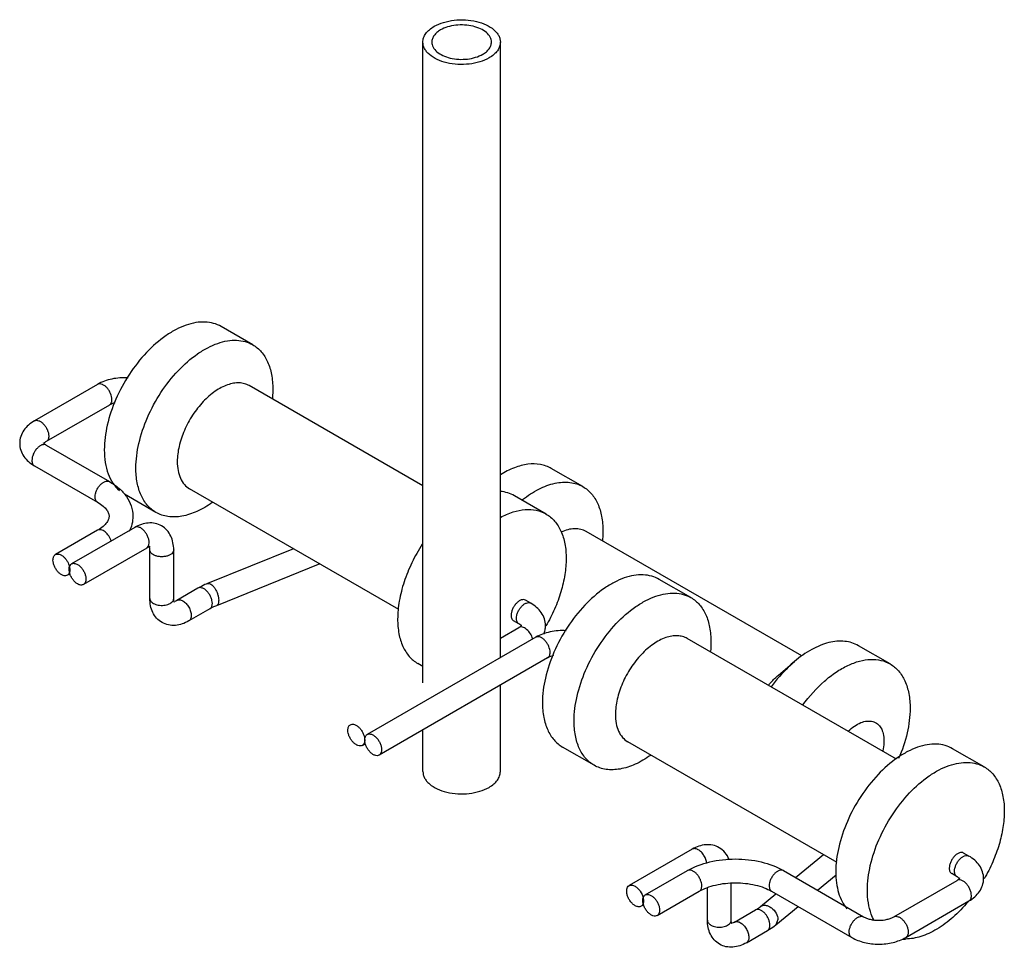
# Model space of a CAD drawing. Header units: millimetres. Extents: x 141 to 298, y 47 to 566.
# Tile 7 of 18: x 250 to 283, y 445 to 476. Entities that reach past the tile are written whole.
import ezdxf

# ---------------------------------------------------------------- set-up
doc = ezdxf.new("R2010")
doc.units = ezdxf.units.MM
doc.header["$LTSCALE"] = 39.86275
doc.layers.get('0').update_dxf_attribs({"linetype": 'CONTINUOUS'})

msp = doc.modelspace()

# ---------------------------------------------------------------- linework, layer by layer
at = {"color": 7}
for p, q in [((263.165, 453.758), (263.165, 475.276)), ((265.765, 454.606), (265.765, 475.276)), ((257.454, 465.113), (256.393, 465.726)), ((252.244, 463.783), (250.123, 462.558)), ((263.165, 460.373), (257.333, 463.74)), ((252.644, 463.09), (250.523, 461.865)), ((250.523, 461.742), (252.644, 460.517)), ((250.123, 461.049), (252.244, 459.824)), ((268.536, 460.348), (267.475, 460.96)), ((254.204, 459.484), (253.143, 460.096)), ((262.362, 456.218), (255.333, 460.276)), ((267.301, 459.428), (266.24, 460.041)), ((252.244, 458.884), (250.83, 458.068)), ((253.493, 458.98), (251.371, 457.755)), ((275.883, 454.663), (268.647, 458.841)), ((253.893, 458.287), (251.771, 457.062)), ((254, 456.592), (254, 458.225)), ((254.8, 456.592), (254.8, 458.225)), ((258.822, 458.261), (255.931, 457.092)), ((259.701, 457.754), (256.231, 456.351)), ((251.319, 457.426), (251.23, 457.375)), ((272.162, 456.622), (271.101, 457.234)), ((255.614, 456.938), (254.907, 456.53)), ((266.786, 456.435), (266.609, 456.537)), ((256.014, 456.246), (255.307, 455.837)), ((266.386, 455.742), (266.209, 455.844)), ((265.765, 455.259), (266.386, 455.618)), ((266.952, 455.292), (261.295, 452.026)), ((279.06, 451.196), (272.041, 455.248)), ((278.846, 454.396), (277.786, 455.008)), ((267.352, 454.599), (261.695, 451.333)), ((275.103, 454.022), (275.637, 454.475)), ((263.165, 454.311), (262.99, 454.411)), ((265.765, 450.781), (265.765, 453.682)), ((263.165, 450.781), (263.165, 452.181)), ((261.129, 451.659), (261.234, 451.72)), ((268.912, 450.993), (267.851, 451.605)), ((277.07, 447.726), (270.041, 451.784)), ((282.009, 450.937), (280.948, 451.549)), ((272.209, 448.174), (270.087, 446.949)), ((275.676, 447.22), (276.612, 447.991)), ((281.494, 447.943), (281.317, 448.045)), ((270.629, 446.637), (272.043, 447.453)), ((275.271, 447.453), (277.958, 445.902)), ((276.416, 446.792), (277.042, 447.308)), ((281.094, 447.25), (280.917, 447.352)), ((272.716, 445.786), (272.716, 446.871)), ((273.516, 445.786), (273.516, 447.041)), ((278.973, 445.902), (281.094, 447.127)), ((271.029, 445.944), (272.443, 446.76)), ((274.5, 446.249), (275.017, 446.676)), ((274.871, 446.76), (277.559, 445.209)), ((270.577, 446.308), (270.487, 446.257)), ((275.009, 445.632), (275.757, 446.249)), ((279.373, 445.209), (281.494, 446.434)), ((273.623, 445.725), (274.33, 446.133)), ((275.082, 445.808), (275.009, 445.632)), ((274.023, 445.032), (274.73, 445.44))]:
    msp.add_line(p, q, dxfattribs=at)
for centre, radius, start, end in [((252.311, 463.667), 0.134, 112.5729, 120.0152), ((267.019, 455.176), 0.134, 112.5729, 120.0152), ((277.5, 449.729), 5.174, 320.0136, 320.4688), ((279.356, 446.548), 1.393, 266.9326, 270.474)]:
    msp.add_arc(centre, radius, start, end, dxfattribs=at)
for points, knots in [([(263.546, 475.807), (263.642, 475.862), (263.86, 475.952), (264.215, 476.023), (264.59, 476.034), (264.956, 475.982), (265.281, 475.874), (265.508, 475.736), (265.641, 475.602), (265.711, 475.498), (265.755, 475.389), (265.765, 475.313), (265.765, 475.276)], [0, 0, 0, 0, 0.12869, 0.270275, 0.417429, 0.561776, 0.695448, 0.812715, 0.864678, 0.912512, 0.957142, 1, 1, 1, 1]), ([(263.165, 475.276), (263.165, 475.326), (263.183, 475.429), (263.261, 475.573), (263.385, 475.703), (263.489, 475.774), (263.546, 475.807)], [0, 0, 0, 0, 0.217773, 0.450931, 0.710228, 1, 1, 1, 1]), ([(263.758, 475.684), (263.714, 475.659), (263.634, 475.604), (263.539, 475.504), (263.479, 475.394), (263.465, 475.314), (263.465, 475.276)], [0, 0, 0, 0, 0.289747, 0.54908, 0.782222, 1, 1, 1, 1]), ([(265.465, 475.276), (265.465, 475.304), (265.457, 475.363), (265.411, 475.479), (265.294, 475.614), (265.093, 475.735), (264.842, 475.819), (264.561, 475.859), (264.273, 475.851), (263.999, 475.796), (263.832, 475.727), (263.758, 475.684)], [0, 0, 0, 0, 0.042876, 0.087524, 0.186929, 0.30424, 0.437967, 0.582374, 0.729599, 0.87125, 1, 1, 1, 1]), ([(265.384, 474.745), (265.288, 474.69), (265.07, 474.6), (264.715, 474.529), (264.339, 474.518), (263.974, 474.57), (263.648, 474.679), (263.422, 474.816), (263.289, 474.95), (263.218, 475.054), (263.175, 475.163), (263.165, 475.239), (263.165, 475.276)], [0, 0, 0, 0, 0.12869, 0.270275, 0.417429, 0.561776, 0.695448, 0.812715, 0.864678, 0.912512, 0.957142, 1, 1, 1, 1]), ([(263.465, 475.276), (263.465, 475.248), (263.472, 475.189), (263.519, 475.073), (263.636, 474.938), (263.837, 474.817), (264.087, 474.733), (264.368, 474.693), (264.657, 474.701), (264.93, 474.756), (265.098, 474.825), (265.172, 474.868)], [0, 0, 0, 0, 0.042876, 0.087524, 0.186929, 0.30424, 0.437967, 0.582374, 0.729599, 0.87125, 1, 1, 1, 1]), ([(265.172, 474.868), (265.216, 474.893), (265.295, 474.948), (265.391, 475.048), (265.451, 475.159), (265.465, 475.238), (265.465, 475.276)], [0, 0, 0, 0, 0.289747, 0.54908, 0.782222, 1, 1, 1, 1]), ([(265.765, 475.276), (265.765, 475.227), (265.747, 475.123), (265.668, 474.98), (265.545, 474.85), (265.441, 474.778), (265.384, 474.745)], [0, 0, 0, 0, 0.217773, 0.450931, 0.710228, 1, 1, 1, 1]), ([(256.393, 465.726), (256.313, 465.772), (256.137, 465.845), (255.845, 465.888), (255.532, 465.865), (255.204, 465.778), (254.869, 465.629), (254.405, 465.346), (253.853, 464.857), (253.285, 464.13), (252.838, 463.304), (252.548, 462.446), (252.47, 461.862), (252.47, 461.584)], [0, 0, 0, 0, 0.042849, 0.087466, 0.135287, 0.187238, 0.243731, 0.304737, 0.438372, 0.582681, 0.729797, 0.871351, 1, 1, 1, 1]), ([(253.531, 460.972), (253.531, 461.25), (253.609, 461.834), (253.899, 462.691), (254.346, 463.518), (254.913, 464.244), (255.466, 464.733), (255.929, 465.017), (256.265, 465.166), (256.593, 465.253), (256.906, 465.276), (257.197, 465.233), (257.374, 465.159), (257.454, 465.113)], [0, 0, 0, 0, 0.128649, 0.270203, 0.417319, 0.561628, 0.695263, 0.756269, 0.812762, 0.864713, 0.912534, 0.957151, 1, 1, 1, 1]), ([(257.454, 465.113), (257.507, 465.082), (257.61, 465.011), (257.794, 464.83), (257.976, 464.533), (258.102, 464.103), (258.127, 463.79), (258.127, 463.625)], [0, 0, 0, 0, 0.108162, 0.218364, 0.45137, 0.710411, 1, 1, 1, 1]), ([(253.267, 464.002), (253.086, 464.012), (252.731, 463.988), (252.392, 463.868), (252.244, 463.783)], [0, 0, 0, 0, 0.514974, 1, 1, 1, 1]), ([(252.727, 463.273), (252.727, 463.342), (252.699, 463.449), (252.632, 463.577), (252.566, 463.666), (252.49, 463.736), (252.41, 463.785), (252.332, 463.806), (252.281, 463.799), (252.26, 463.791)], [0, 0, 0, 0, 0.266091, 0.411912, 0.555806, 0.690328, 0.809753, 0.911815, 1, 1, 1, 1]), ([(257.333, 463.74), (257.284, 463.768), (257.175, 463.813), (256.996, 463.84), (256.803, 463.825), (256.523, 463.751), (256.165, 463.555), (255.77, 463.205), (255.42, 462.758), (255.145, 462.249), (254.967, 461.722), (254.919, 461.362), (254.919, 461.191)], [0, 0, 0, 0, 0.04286, 0.08749, 0.135323, 0.187288, 0.304553, 0.438223, 0.58257, 0.729726, 0.871313, 1, 1, 1, 1]), ([(258.127, 463.625), (258.127, 463.6), (258.126, 463.499), (258.12, 463.397), (258.113, 463.321)], [0, 0, 0, 0, 0.244892, 1, 1, 1, 1]), ([(252.644, 463.09), (252.657, 463.098), (252.682, 463.118), (252.708, 463.161), (252.724, 463.214), (252.727, 463.253), (252.727, 463.273)], [0, 0, 0, 0, 0.217774, 0.450902, 0.710365, 1, 1, 1, 1]), ([(252.836, 463.166), (252.818, 463.161), (252.751, 463.142), (252.687, 463.115), (252.644, 463.09)], [0, 0, 0, 0, 0.280145, 1, 1, 1, 1]), ([(250.123, 462.558), (250.053, 462.518), (249.921, 462.425), (249.761, 462.248), (249.655, 462.037), (249.63, 461.881), (249.63, 461.804)], [0, 0, 0, 0, 0.257518, 0.507209, 0.75378, 1, 1, 1, 1]), ([(250.123, 462.558), (250.143, 462.57), (250.193, 462.583), (250.274, 462.566), (250.356, 462.521), (250.435, 462.451), (250.505, 462.362), (250.56, 462.26), (250.596, 462.155), (250.605, 462.083), (250.605, 462.048)], [0, 0, 0, 0, 0.086935, 0.186407, 0.303799, 0.437615, 0.582117, 0.729434, 0.871177, 1, 1, 1, 1]), ([(249.63, 461.804), (249.63, 461.726), (249.655, 461.57), (249.761, 461.359), (249.921, 461.182), (250.053, 461.089), (250.123, 461.049)], [0, 0, 0, 0, 0.246213, 0.49279, 0.742489, 1, 1, 1, 1]), ([(250.523, 461.742), (250.503, 461.753), (250.452, 461.766), (250.372, 461.75), (250.289, 461.705), (250.21, 461.635), (250.14, 461.545), (250.085, 461.444), (250.049, 461.338), (250.04, 461.266), (250.04, 461.232)], [0, 0, 0, 0, 0.086935, 0.186406, 0.303798, 0.437614, 0.582116, 0.729434, 0.871176, 1, 1, 1, 1]), ([(250.429, 461.813), (250.428, 461.816), (250.428, 461.818), (250.426, 461.823), (250.428, 461.82), (250.43, 461.818), (250.433, 461.813), (250.436, 461.809), (250.438, 461.807)], [0, 0, 0, 0, 0.257899, 0.329628, 0.385071, 0.510199, 0.71296, 1, 1, 1, 1]), ([(250.523, 461.865), (250.504, 461.855), (250.474, 461.835), (250.447, 461.811), (250.438, 461.8)], [0, 0, 0, 0, 0.607093, 1, 1, 1, 1]), ([(250.438, 461.807), (250.447, 461.797), (250.474, 461.772), (250.504, 461.753), (250.523, 461.742)], [0, 0, 0, 0, 0.391815, 1, 1, 1, 1]), ([(250.605, 462.048), (250.605, 462.028), (250.602, 461.99), (250.587, 461.937), (250.561, 461.894), (250.536, 461.873), (250.523, 461.865)], [0, 0, 0, 0, 0.289635, 0.549098, 0.782226, 1, 1, 1, 1]), ([(252.47, 461.584), (252.47, 461.441), (252.489, 461.168), (252.584, 460.787), (252.742, 460.463), (252.892, 460.288), (252.975, 460.216)], [0, 0, 0, 0, 0.285543, 0.545203, 0.781303, 1, 1, 1, 1]), ([(250.04, 461.232), (250.04, 461.212), (250.043, 461.173), (250.058, 461.12), (250.085, 461.077), (250.109, 461.057), (250.123, 461.049)], [0, 0, 0, 0, 0.289636, 0.549099, 0.782227, 1, 1, 1, 1]), ([(254.919, 461.191), (254.919, 461.09), (254.934, 460.897), (255.012, 460.632), (255.144, 460.417), (255.267, 460.314), (255.333, 460.276)], [0, 0, 0, 0, 0.2898, 0.549049, 0.782228, 1, 1, 1, 1]), ([(267.475, 460.96), (267.363, 461.025), (267.103, 461.117), (266.67, 461.118), (266.211, 460.994), (265.914, 460.84), (265.765, 460.748)], [0, 0, 0, 0, 0.21572, 0.448056, 0.708109, 1, 1, 1, 1]), ([(254.204, 459.484), (254.151, 459.515), (254.048, 459.586), (253.865, 459.767), (253.683, 460.064), (253.556, 460.494), (253.531, 460.807), (253.531, 460.972)], [0, 0, 0, 0, 0.108162, 0.218364, 0.45137, 0.710411, 1, 1, 1, 1]), ([(252.161, 460.007), (252.161, 460.041), (252.171, 460.113), (252.206, 460.219), (252.261, 460.321), (252.331, 460.41), (252.41, 460.48), (252.493, 460.525), (252.574, 460.541), (252.624, 460.529), (252.644, 460.517)], [0, 0, 0, 0, 0.128824, 0.270566, 0.417884, 0.562386, 0.696202, 0.813594, 0.913065, 1, 1, 1, 1]), ([(252.644, 460.517), (252.757, 460.452), (252.967, 460.306), (253.222, 460.03), (253.39, 459.708), (253.43, 459.471), (253.43, 459.354)], [0, 0, 0, 0, 0.266783, 0.51873, 0.761303, 1, 1, 1, 1]), ([(266.507, 459.912), (266.679, 460.047), (267.024, 460.274), (267.569, 460.483), (268.014, 460.517), (268.33, 460.448), (268.471, 460.386), (268.536, 460.348)], [0, 0, 0, 0, 0.298379, 0.561276, 0.790717, 0.896803, 1, 1, 1, 1]), ([(266.24, 460.041), (266.169, 460.082), (266.015, 460.149), (265.849, 460.18), (265.765, 460.188)], [0, 0, 0, 0, 0.491915, 1, 1, 1, 1]), ([(268.536, 460.348), (268.643, 460.286), (268.844, 460.117), (269.057, 459.768), (269.184, 459.338), (269.209, 459.025), (269.209, 458.86)], [0, 0, 0, 0, 0.217771, 0.450953, 0.710194, 1, 1, 1, 1]), ([(252.244, 459.824), (252.231, 459.832), (252.206, 459.853), (252.18, 459.896), (252.164, 459.948), (252.161, 459.987), (252.161, 460.007)], [0, 0, 0, 0, 0.217773, 0.450901, 0.710364, 1, 1, 1, 1]), ([(252.244, 459.824), (252.309, 459.786), (252.422, 459.71), (252.534, 459.595), (252.589, 459.508), (252.613, 459.453), (252.627, 459.402), (252.63, 459.37), (252.63, 459.354)], [0, 0, 0, 0, 0.358467, 0.640594, 0.752232, 0.846325, 0.926566, 1, 1, 1, 1]), ([(256.095, 459.816), (255.932, 459.701), (255.607, 459.507), (255.1, 459.337), (254.688, 459.32), (254.397, 459.389), (254.265, 459.449), (254.204, 459.484)], [0, 0, 0, 0, 0.295637, 0.557176, 0.787701, 0.895143, 1, 1, 1, 1]), ([(265.766, 459.317), (265.902, 459.39), (266.171, 459.507), (266.582, 459.592), (266.967, 459.574), (267.199, 459.487), (267.301, 459.428)], [0, 0, 0, 0, 0.287495, 0.545921, 0.780039, 1, 1, 1, 1]), ([(267.301, 459.428), (267.354, 459.398), (267.457, 459.326), (267.64, 459.145), (267.822, 458.849), (267.949, 458.418), (267.974, 458.105), (267.974, 457.941)], [0, 0, 0, 0, 0.108162, 0.218364, 0.45137, 0.710411, 1, 1, 1, 1]), ([(252.63, 459.354), (252.63, 459.339), (252.627, 459.306), (252.613, 459.255), (252.589, 459.2), (252.534, 459.113), (252.422, 458.998), (252.309, 458.922), (252.244, 458.884)], [0, 0, 0, 0, 0.073456, 0.153699, 0.247766, 0.359409, 0.641527, 1, 1, 1, 1]), ([(253.43, 459.354), (253.43, 459.265), (253.407, 459.086), (253.342, 458.918), (253.301, 458.838)], [0, 0, 0, 0, 0.497866, 1, 1, 1, 1]), ([(254.392, 459.029), (254.325, 459.068), (254.178, 459.124), (253.942, 459.138), (253.708, 459.088), (253.563, 459.02), (253.493, 458.98)], [0, 0, 0, 0, 0.246217, 0.492788, 0.742514, 1, 1, 1, 1]), ([(252.703, 458.519), (252.684, 458.58), (252.628, 458.694), (252.526, 458.811), (252.432, 458.874), (252.364, 458.9), (252.3, 458.906), (252.26, 458.893), (252.244, 458.884)], [0, 0, 0, 0, 0.294908, 0.579215, 0.705071, 0.815903, 0.912489, 1, 1, 1, 1]), ([(253.693, 458.96), (253.679, 458.968), (253.63, 458.992), (253.571, 459.003), (253.532, 458.995)], [0, 0, 0, 0, 0.284387, 1, 1, 1, 1]), ([(253.893, 458.287), (253.913, 458.298), (253.949, 458.335), (253.975, 458.413), (253.977, 458.508), (253.956, 458.611), (253.914, 458.716), (253.853, 458.815), (253.78, 458.899), (253.722, 458.943), (253.693, 458.96)], [0, 0, 0, 0, 0.086936, 0.186407, 0.303798, 0.437612, 0.582117, 0.729426, 0.871188, 1, 1, 1, 1]), ([(254.8, 458.225), (254.8, 458.306), (254.785, 458.466), (254.712, 458.693), (254.582, 458.891), (254.459, 458.991), (254.392, 459.029)], [0, 0, 0, 0, 0.2575, 0.507203, 0.753768, 1, 1, 1, 1]), ([(268.647, 458.841), (268.59, 458.874), (268.463, 458.923), (268.251, 458.943), (268.025, 458.909), (267.875, 458.855), (267.8, 458.82)], [0, 0, 0, 0, 0.223856, 0.459737, 0.716776, 1, 1, 1, 1]), ([(269.209, 458.86), (269.209, 458.834), (269.208, 458.727), (269.201, 458.621), (269.193, 458.54)], [0, 0, 0, 0, 0.244652, 1, 1, 1, 1]), ([(254.002, 458.329), (253.988, 458.328), (253.95, 458.317), (253.915, 458.3), (253.893, 458.287)], [0, 0, 0, 0, 0.352144, 1, 1, 1, 1]), ([(254, 458.225), (254, 458.233), (253.999, 458.26), (253.996, 458.287), (253.992, 458.306)], [0, 0, 0, 0, 0.295404, 1, 1, 1, 1]), ([(254.117, 458.062), (254.099, 458.072), (254.067, 458.094), (254.029, 458.134), (254.005, 458.178), (254, 458.21), (254, 458.225)], [0, 0, 0, 0, 0.289542, 0.549115, 0.782259, 1, 1, 1, 1]), ([(254.009, 458.33), (254.01, 458.33), (254.013, 458.329), (254.005, 458.329), (254.002, 458.329)], [0, 0, 0, 0, 0.102036, 1, 1, 1, 1]), ([(254.8, 458.225), (254.8, 458.202), (254.786, 458.152), (254.731, 458.09), (254.651, 458.041), (254.551, 458.008), (254.438, 457.992), (254.323, 457.995), (254.213, 458.017), (254.146, 458.045), (254.117, 458.062)], [0, 0, 0, 0, 0.086934, 0.186404, 0.303794, 0.437608, 0.582114, 0.729424, 0.871188, 1, 1, 1, 1]), ([(263.142, 458.413), (263.014, 458.214), (262.783, 457.805), (262.523, 457.165), (262.359, 456.527), (262.317, 456.103), (262.317, 455.899)], [0, 0, 0, 0, 0.264967, 0.524998, 0.772178, 1, 1, 1, 1]), ([(250.747, 457.884), (250.747, 457.905), (250.75, 457.943), (250.766, 457.996), (250.792, 458.039), (250.817, 458.06), (250.83, 458.068)], [0, 0, 0, 0, 0.289641, 0.549111, 0.782236, 1, 1, 1, 1]), ([(251.23, 457.375), (251.21, 457.363), (251.16, 457.35), (251.079, 457.366), (250.996, 457.412), (250.917, 457.482), (250.847, 457.571), (250.792, 457.673), (250.757, 457.778), (250.747, 457.85), (250.747, 457.884)], [0, 0, 0, 0, 0.08693, 0.1864, 0.303788, 0.4376, 0.582099, 0.729418, 0.87117, 1, 1, 1, 1]), ([(250.83, 458.068), (250.847, 458.078), (250.89, 458.09), (250.961, 458.081), (251.034, 458.049), (251.106, 457.995), (251.174, 457.924), (251.25, 457.812), (251.289, 457.716), (251.303, 457.65)], [0, 0, 0, 0, 0.086914, 0.184061, 0.29676, 0.425114, 0.565653, 0.712823, 1, 1, 1, 1]), ([(251.371, 457.755), (251.384, 457.763), (251.415, 457.774), (251.465, 457.775), (251.519, 457.762), (251.554, 457.745), (251.571, 457.735)], [0, 0, 0, 0, 0.217725, 0.450874, 0.710469, 1, 1, 1, 1]), ([(267.974, 457.941), (267.974, 457.758), (267.94, 457.379), (267.807, 456.807), (267.594, 456.228), (267.404, 455.853), (267.297, 455.669)], [0, 0, 0, 0, 0.228299, 0.474651, 0.733972, 1, 1, 1, 1]), ([(251.304, 457.481), (251.298, 457.459), (251.281, 457.417), (251.248, 457.385), (251.23, 457.375)], [0, 0, 0, 0, 0.528733, 1, 1, 1, 1]), ([(251.571, 457.082), (251.542, 457.099), (251.484, 457.143), (251.411, 457.227), (251.35, 457.325), (251.307, 457.431), (251.286, 457.534), (251.289, 457.628), (251.315, 457.706), (251.351, 457.743), (251.371, 457.755)], [0, 0, 0, 0, 0.128824, 0.270597, 0.417897, 0.562392, 0.696205, 0.813597, 0.913066, 1, 1, 1, 1]), ([(251.303, 457.65), (251.304, 457.642), (251.31, 457.611), (251.313, 457.581), (251.313, 457.558)], [0, 0, 0, 0, 0.260838, 1, 1, 1, 1]), ([(251.313, 457.558), (251.313, 457.551), (251.312, 457.525), (251.308, 457.5), (251.304, 457.481)], [0, 0, 0, 0, 0.262743, 1, 1, 1, 1]), ([(251.571, 457.735), (251.601, 457.718), (251.658, 457.674), (251.732, 457.59), (251.792, 457.492), (251.835, 457.386), (251.856, 457.283), (251.854, 457.189), (251.827, 457.111), (251.791, 457.074), (251.771, 457.062)], [0, 0, 0, 0, 0.128824, 0.270597, 0.417897, 0.562392, 0.696205, 0.813597, 0.913066, 1, 1, 1, 1]), ([(271.101, 457.234), (271.021, 457.28), (270.845, 457.354), (270.553, 457.397), (270.24, 457.374), (269.912, 457.286), (269.576, 457.138), (269.113, 456.854), (268.561, 456.365), (267.993, 455.639), (267.546, 454.812), (267.256, 453.955), (267.178, 453.371), (267.178, 453.093)], [0, 0, 0, 0, 0.042849, 0.087466, 0.135287, 0.187238, 0.243731, 0.304737, 0.438372, 0.582681, 0.729797, 0.871351, 1, 1, 1, 1]), ([(251.771, 457.062), (251.758, 457.055), (251.728, 457.043), (251.677, 457.042), (251.624, 457.055), (251.589, 457.072), (251.571, 457.082)], [0, 0, 0, 0, 0.217725, 0.450874, 0.710469, 1, 1, 1, 1]), ([(255.931, 457.092), (255.903, 457.081), (255.795, 457.035), (255.69, 456.982), (255.614, 456.938)], [0, 0, 0, 0, 0.255013, 1, 1, 1, 1]), ([(256.097, 456.429), (256.097, 456.463), (256.087, 456.535), (256.051, 456.64), (255.996, 456.742), (255.927, 456.831), (255.847, 456.902), (255.765, 456.947), (255.684, 456.963), (255.634, 456.95), (255.614, 456.938)], [0, 0, 0, 0, 0.128812, 0.270575, 0.417884, 0.562389, 0.696203, 0.813593, 0.913064, 1, 1, 1, 1]), ([(255.931, 457.092), (255.948, 457.099), (255.992, 457.101), (256.055, 457.071), (256.12, 457.016), (256.181, 456.938), (256.234, 456.844), (256.276, 456.74), (256.303, 456.636), (256.31, 456.566), (256.31, 456.532)], [0, 0, 0, 0, 0.074388, 0.165645, 0.279795, 0.414516, 0.563066, 0.716466, 0.865126, 1, 1, 1, 1]), ([(254.407, 455.788), (254.34, 455.827), (254.217, 455.926), (254.088, 456.124), (254.014, 456.351), (254, 456.511), (254, 456.592)], [0, 0, 0, 0, 0.246217, 0.492787, 0.742513, 1, 1, 1, 1]), ([(254, 456.592), (254, 456.577), (254.005, 456.545), (254.029, 456.501), (254.067, 456.461), (254.099, 456.439), (254.117, 456.429)], [0, 0, 0, 0, 0.217741, 0.450885, 0.710458, 1, 1, 1, 1]), ([(254.117, 456.429), (254.167, 456.4), (254.284, 456.362), (254.466, 456.356), (254.636, 456.395), (254.731, 456.456), (254.762, 456.494)], [0, 0, 0, 0, 0.250277, 0.526114, 0.786998, 1, 1, 1, 1]), ([(254.762, 456.494), (254.774, 456.509), (254.793, 456.539), (254.8, 456.575), (254.8, 456.592)], [0, 0, 0, 0, 0.520538, 1, 1, 1, 1]), ([(254.818, 456.476), (254.812, 456.489), (254.802, 456.527), (254.8, 456.567), (254.8, 456.592)], [0, 0, 0, 0, 0.35214, 1, 1, 1, 1]), ([(254.821, 456.469), (254.821, 456.469), (254.823, 456.466), (254.819, 456.473), (254.818, 456.476)], [0, 0, 0, 0, 0.10195, 1, 1, 1, 1]), ([(254.907, 456.53), (254.9, 456.526), (254.876, 456.513), (254.851, 456.502), (254.833, 456.496)], [0, 0, 0, 0, 0.295408, 1, 1, 1, 1]), ([(254.907, 456.53), (254.92, 456.538), (254.95, 456.549), (255.001, 456.55), (255.054, 456.537), (255.089, 456.52), (255.107, 456.51)], [0, 0, 0, 0, 0.217751, 0.450894, 0.710465, 1, 1, 1, 1]), ([(255.107, 456.51), (255.147, 456.487), (255.223, 456.423), (255.312, 456.302), (255.372, 456.165), (255.39, 456.067), (255.39, 456.02)], [0, 0, 0, 0, 0.237247, 0.499999, 0.762752, 1, 1, 1, 1]), ([(256.31, 456.532), (256.31, 456.51), (256.308, 456.47), (256.293, 456.415), (256.268, 456.373), (256.243, 456.356), (256.231, 456.351)], [0, 0, 0, 0, 0.313044, 0.580278, 0.803987, 1, 1, 1, 1]), ([(266.609, 456.537), (266.589, 456.548), (266.539, 456.561), (266.458, 456.545), (266.376, 456.5), (266.297, 456.43), (266.227, 456.34), (266.172, 456.239), (266.136, 456.133), (266.127, 456.061), (266.127, 456.027)], [0, 0, 0, 0, 0.086935, 0.186406, 0.303798, 0.437614, 0.582116, 0.729434, 0.871176, 1, 1, 1, 1]), ([(266.303, 455.925), (266.303, 455.959), (266.313, 456.031), (266.349, 456.137), (266.404, 456.238), (266.473, 456.328), (266.553, 456.398), (266.635, 456.443), (266.716, 456.459), (266.766, 456.446), (266.786, 456.435)], [0, 0, 0, 0, 0.128824, 0.270566, 0.417884, 0.562386, 0.696202, 0.813594, 0.913065, 1, 1, 1, 1]), ([(268.239, 452.48), (268.239, 452.758), (268.317, 453.342), (268.607, 454.2), (269.054, 455.026), (269.621, 455.753), (270.174, 456.242), (270.637, 456.526), (270.973, 456.674), (271.301, 456.761), (271.614, 456.784), (271.905, 456.741), (272.082, 456.668), (272.162, 456.622)], [0, 0, 0, 0, 0.128649, 0.270203, 0.417319, 0.561628, 0.695263, 0.756269, 0.812762, 0.864713, 0.912534, 0.957151, 1, 1, 1, 1]), ([(272.162, 456.622), (272.215, 456.591), (272.318, 456.52), (272.501, 456.339), (272.683, 456.042), (272.81, 455.612), (272.835, 455.299), (272.835, 455.134)], [0, 0, 0, 0, 0.108162, 0.218364, 0.45137, 0.710411, 1, 1, 1, 1]), ([(256.014, 456.246), (256.027, 456.253), (256.052, 456.274), (256.078, 456.317), (256.094, 456.37), (256.097, 456.408), (256.097, 456.429)], [0, 0, 0, 0, 0.217743, 0.450888, 0.71046, 1, 1, 1, 1]), ([(256.231, 456.351), (256.211, 456.343), (256.137, 456.311), (256.065, 456.275), (256.014, 456.246)], [0, 0, 0, 0, 0.261559, 1, 1, 1, 1]), ([(267.279, 455.68), (267.279, 455.757), (267.254, 455.913), (267.148, 456.124), (266.988, 456.302), (266.856, 456.394), (266.786, 456.435)], [0, 0, 0, 0, 0.246213, 0.49279, 0.742489, 1, 1, 1, 1]), ([(255.307, 455.837), (255.237, 455.797), (255.091, 455.729), (254.857, 455.679), (254.621, 455.693), (254.474, 455.749), (254.407, 455.788)], [0, 0, 0, 0, 0.257499, 0.507203, 0.753767, 1, 1, 1, 1]), ([(255.39, 456.02), (255.39, 456), (255.386, 455.962), (255.371, 455.909), (255.345, 455.866), (255.32, 455.845), (255.307, 455.837)], [0, 0, 0, 0, 0.289536, 0.549107, 0.78225, 1, 1, 1, 1]), ([(262.317, 455.899), (262.317, 455.735), (262.342, 455.421), (262.469, 454.991), (262.651, 454.695), (262.834, 454.514), (262.937, 454.442), (262.99, 454.411)], [0, 0, 0, 0, 0.289589, 0.54863, 0.781636, 0.891838, 1, 1, 1, 1]), ([(266.127, 456.027), (266.127, 456.007), (266.13, 455.968), (266.145, 455.915), (266.171, 455.872), (266.196, 455.851), (266.209, 455.844)], [0, 0, 0, 0, 0.289636, 0.549099, 0.782227, 1, 1, 1, 1]), ([(266.386, 455.742), (266.373, 455.749), (266.348, 455.77), (266.322, 455.813), (266.306, 455.866), (266.303, 455.905), (266.303, 455.925)], [0, 0, 0, 0, 0.217773, 0.450901, 0.710364, 1, 1, 1, 1]), ([(266.471, 455.676), (266.462, 455.687), (266.435, 455.711), (266.405, 455.731), (266.386, 455.742)], [0, 0, 0, 0, 0.391815, 1, 1, 1, 1]), ([(266.386, 455.618), (266.405, 455.629), (266.435, 455.649), (266.462, 455.673), (266.471, 455.683)], [0, 0, 0, 0, 0.607093, 1, 1, 1, 1]), ([(266.852, 455.231), (266.835, 455.294), (266.781, 455.413), (266.678, 455.537), (266.581, 455.604), (266.511, 455.633), (266.444, 455.64), (266.403, 455.628), (266.386, 455.618)], [0, 0, 0, 0, 0.291916, 0.577425, 0.70435, 0.81596, 0.91276, 1, 1, 1, 1]), ([(266.471, 455.683), (266.473, 455.685), (266.477, 455.69), (266.48, 455.695), (266.482, 455.699)], [0, 0, 0, 0, 0.408244, 1, 1, 1, 1]), ([(267.975, 455.511), (267.794, 455.521), (267.439, 455.496), (267.1, 455.377), (266.952, 455.292)], [0, 0, 0, 0, 0.514974, 1, 1, 1, 1]), ([(267.222, 455.395), (267.241, 455.44), (267.269, 455.534), (267.279, 455.631), (267.279, 455.68)], [0, 0, 0, 0, 0.499922, 1, 1, 1, 1]), ([(267.435, 454.782), (267.435, 454.851), (267.407, 454.958), (267.34, 455.086), (267.274, 455.174), (267.198, 455.245), (267.118, 455.293), (267.039, 455.315), (266.989, 455.308), (266.967, 455.299)], [0, 0, 0, 0, 0.266091, 0.411912, 0.555806, 0.690328, 0.809753, 0.911815, 1, 1, 1, 1]), ([(272.041, 455.248), (271.992, 455.277), (271.883, 455.322), (271.703, 455.348), (271.511, 455.334), (271.231, 455.26), (270.873, 455.064), (270.478, 454.714), (270.128, 454.266), (269.853, 453.758), (269.675, 453.23), (269.627, 452.871), (269.627, 452.7)], [0, 0, 0, 0, 0.04286, 0.08749, 0.135323, 0.187288, 0.304553, 0.438223, 0.58257, 0.729726, 0.871313, 1, 1, 1, 1]), ([(272.835, 455.134), (272.835, 455.109), (272.834, 455.007), (272.828, 454.906), (272.821, 454.829)], [0, 0, 0, 0, 0.244892, 1, 1, 1, 1]), ([(277.786, 455.008), (277.717, 455.048), (277.567, 455.113), (277.231, 455.18), (276.863, 455.142), (276.497, 455.02), (276.097, 454.827), (275.816, 454.627), (275.637, 454.475)], [0, 0, 0, 0, 0.101746, 0.206652, 0.435156, 0.56272, 0.699668, 1, 1, 1, 1]), ([(267.352, 454.599), (267.365, 454.606), (267.39, 454.627), (267.416, 454.67), (267.432, 454.723), (267.435, 454.762), (267.435, 454.782)], [0, 0, 0, 0, 0.217774, 0.450902, 0.710365, 1, 1, 1, 1]), ([(267.544, 454.675), (267.526, 454.67), (267.459, 454.65), (267.395, 454.624), (267.352, 454.599)], [0, 0, 0, 0, 0.280145, 1, 1, 1, 1]), ([(275.637, 454.475), (275.566, 454.415), (275.283, 454.158), (275.032, 453.866), (274.861, 453.631)], [0, 0, 0, 0, 0.241025, 1, 1, 1, 1]), ([(275.921, 453.019), (276.133, 453.308), (276.484, 453.703), (277.018, 454.12), (277.415, 454.35), (277.808, 454.499), (278.186, 454.561), (278.539, 454.533), (278.752, 454.45), (278.846, 454.396)], [0, 0, 0, 0, 0.307279, 0.449087, 0.580126, 0.699475, 0.807532, 0.906394, 1, 1, 1, 1]), ([(278.846, 454.396), (278.953, 454.334), (279.154, 454.165), (279.367, 453.816), (279.494, 453.386), (279.519, 453.073), (279.519, 452.908)], [0, 0, 0, 0, 0.217771, 0.450953, 0.710194, 1, 1, 1, 1]), ([(274.764, 453.68), (274.79, 453.711), (274.896, 453.832), (275.011, 453.945), (275.103, 454.022)], [0, 0, 0, 0, 0.256634, 1, 1, 1, 1]), ([(267.178, 453.093), (267.178, 452.928), (267.203, 452.615), (267.33, 452.185), (267.512, 451.888), (267.696, 451.707), (267.798, 451.636), (267.851, 451.605)], [0, 0, 0, 0, 0.289589, 0.54863, 0.781636, 0.891838, 1, 1, 1, 1]), ([(279.519, 452.908), (279.519, 452.631), (279.442, 452.049), (279.255, 451.494), (279.134, 451.215)], [0, 0, 0, 0, 0.476154, 1, 1, 1, 1]), ([(269.627, 452.7), (269.627, 452.598), (269.642, 452.406), (269.72, 452.141), (269.852, 451.926), (269.975, 451.822), (270.041, 451.784)], [0, 0, 0, 0, 0.2898, 0.549049, 0.782228, 1, 1, 1, 1]), ([(260.646, 452.169), (260.646, 452.189), (260.65, 452.228), (260.665, 452.281), (260.691, 452.324), (260.716, 452.345), (260.729, 452.352)], [0, 0, 0, 0, 0.289641, 0.549111, 0.782236, 1, 1, 1, 1]), ([(261.129, 451.659), (261.109, 451.648), (261.059, 451.635), (260.978, 451.651), (260.896, 451.696), (260.817, 451.766), (260.747, 451.856), (260.692, 451.957), (260.656, 452.063), (260.646, 452.135), (260.646, 452.169)], [0, 0, 0, 0, 0.08693, 0.1864, 0.303788, 0.4376, 0.582099, 0.729418, 0.87117, 1, 1, 1, 1]), ([(260.729, 452.352), (260.749, 452.364), (260.799, 452.377), (260.88, 452.36), (260.963, 452.315), (261.042, 452.245), (261.112, 452.156), (261.167, 452.054), (261.203, 451.949), (261.212, 451.877), (261.212, 451.842)], [0, 0, 0, 0, 0.08693, 0.1864, 0.303788, 0.4376, 0.582099, 0.729418, 0.87117, 1, 1, 1, 1]), ([(268.912, 450.993), (268.859, 451.023), (268.756, 451.095), (268.572, 451.276), (268.391, 451.572), (268.264, 452.002), (268.239, 452.316), (268.239, 452.48)], [0, 0, 0, 0, 0.108162, 0.218364, 0.45137, 0.710411, 1, 1, 1, 1]), ([(277.443, 452.14), (277.508, 452.202), (277.642, 452.311), (277.857, 452.428), (278.067, 452.485), (278.264, 452.475), (278.433, 452.392), (278.556, 452.244), (278.629, 452.047), (278.642, 451.9), (278.642, 451.822)], [0, 0, 0, 0, 0.158245, 0.300321, 0.424917, 0.534776, 0.637588, 0.744145, 0.863513, 1, 1, 1, 1]), ([(261.212, 451.842), (261.212, 451.822), (261.209, 451.784), (261.193, 451.731), (261.167, 451.688), (261.143, 451.667), (261.129, 451.659)], [0, 0, 0, 0, 0.289641, 0.549111, 0.782236, 1, 1, 1, 1]), ([(261.212, 451.842), (261.212, 451.863), (261.215, 451.901), (261.231, 451.954), (261.257, 451.997), (261.282, 452.018), (261.295, 452.026)], [0, 0, 0, 0, 0.289641, 0.549111, 0.782236, 1, 1, 1, 1]), ([(261.695, 451.333), (261.675, 451.321), (261.625, 451.308), (261.544, 451.324), (261.461, 451.37), (261.382, 451.44), (261.312, 451.529), (261.257, 451.631), (261.222, 451.736), (261.212, 451.808), (261.212, 451.842)], [0, 0, 0, 0, 0.08693, 0.1864, 0.303788, 0.4376, 0.582099, 0.729418, 0.87117, 1, 1, 1, 1]), ([(261.295, 452.026), (261.315, 452.037), (261.365, 452.05), (261.446, 452.034), (261.529, 451.989), (261.608, 451.919), (261.678, 451.829), (261.733, 451.727), (261.768, 451.622), (261.778, 451.55), (261.778, 451.516)], [0, 0, 0, 0, 0.08693, 0.1864, 0.303788, 0.4376, 0.582099, 0.729418, 0.87117, 1, 1, 1, 1]), ([(261.778, 451.516), (261.778, 451.496), (261.775, 451.457), (261.759, 451.404), (261.733, 451.361), (261.708, 451.34), (261.695, 451.333)], [0, 0, 0, 0, 0.289641, 0.549111, 0.782236, 1, 1, 1, 1]), ([(280.948, 451.549), (280.868, 451.596), (280.691, 451.669), (280.4, 451.712), (280.087, 451.689), (279.759, 451.602), (279.423, 451.453), (278.96, 451.169), (278.407, 450.68), (277.84, 449.954), (277.393, 449.127), (277.103, 448.27), (277.025, 447.686), (277.025, 447.408)], [0, 0, 0, 0, 0.042849, 0.087466, 0.135287, 0.187238, 0.243731, 0.304737, 0.438372, 0.582681, 0.729797, 0.871351, 1, 1, 1, 1]), ([(278.642, 451.822), (278.642, 451.794), (278.638, 451.678), (278.62, 451.563), (278.599, 451.477)], [0, 0, 0, 0, 0.237772, 1, 1, 1, 1]), ([(270.802, 451.325), (270.64, 451.209), (270.315, 451.016), (269.808, 450.846), (269.396, 450.829), (269.104, 450.898), (268.973, 450.957), (268.912, 450.993)], [0, 0, 0, 0, 0.295637, 0.557176, 0.787701, 0.895143, 1, 1, 1, 1]), ([(278.086, 446.796), (278.086, 447.073), (278.163, 447.657), (278.453, 448.515), (278.9, 449.341), (279.468, 450.068), (280.02, 450.557), (280.484, 450.841), (280.82, 450.989), (281.147, 451.076), (281.46, 451.099), (281.752, 451.057), (281.929, 450.983), (282.009, 450.937)], [0, 0, 0, 0, 0.128649, 0.270203, 0.417319, 0.561628, 0.695263, 0.756269, 0.812762, 0.864713, 0.912534, 0.957151, 1, 1, 1, 1]), ([(282.009, 450.937), (282.062, 450.906), (282.164, 450.835), (282.348, 450.654), (282.53, 450.357), (282.657, 449.927), (282.682, 449.614), (282.682, 449.449)], [0, 0, 0, 0, 0.108162, 0.218364, 0.45137, 0.710411, 1, 1, 1, 1]), ([(263.165, 450.781), (263.165, 450.744), (263.175, 450.668), (263.218, 450.559), (263.289, 450.455), (263.422, 450.321), (263.648, 450.183), (263.974, 450.075), (264.339, 450.023), (264.715, 450.034), (265.07, 450.105), (265.288, 450.195), (265.384, 450.25)], [0, 0, 0, 0, 0.042857, 0.087486, 0.135321, 0.187284, 0.304549, 0.438218, 0.582564, 0.72972, 0.871308, 1, 1, 1, 1]), ([(265.384, 450.25), (265.441, 450.283), (265.545, 450.354), (265.668, 450.484), (265.747, 450.628), (265.765, 450.731), (265.765, 450.781)], [0, 0, 0, 0, 0.289776, 0.549069, 0.782228, 1, 1, 1, 1]), ([(282.682, 449.449), (282.682, 449.267), (282.648, 448.888), (282.515, 448.316), (282.301, 447.737), (282.112, 447.362), (282.005, 447.178)], [0, 0, 0, 0, 0.228299, 0.474651, 0.733972, 1, 1, 1, 1]), ([(273.109, 448.224), (273.042, 448.262), (272.894, 448.319), (272.658, 448.332), (272.424, 448.282), (272.279, 448.215), (272.209, 448.174)], [0, 0, 0, 0, 0.246217, 0.492788, 0.742514, 1, 1, 1, 1]), ([(272.409, 448.154), (272.395, 448.162), (272.346, 448.187), (272.287, 448.198), (272.248, 448.189)], [0, 0, 0, 0, 0.284387, 1, 1, 1, 1]), ([(273.443, 447.827), (273.41, 447.909), (273.321, 448.064), (273.184, 448.18), (273.109, 448.224)], [0, 0, 0, 0, 0.500753, 1, 1, 1, 1]), ([(272.691, 447.693), (272.687, 447.738), (272.666, 447.83), (272.605, 447.96), (272.519, 448.073), (272.447, 448.132), (272.409, 448.154)], [0, 0, 0, 0, 0.24228, 0.505093, 0.765125, 1, 1, 1, 1]), ([(281.317, 448.045), (281.297, 448.057), (281.247, 448.07), (281.166, 448.053), (281.084, 448.008), (281.005, 447.938), (280.935, 447.849), (280.88, 447.747), (280.844, 447.642), (280.834, 447.57), (280.834, 447.536)], [0, 0, 0, 0, 0.086935, 0.186406, 0.303798, 0.437614, 0.582116, 0.729434, 0.871176, 1, 1, 1, 1]), ([(281.011, 447.433), (281.011, 447.468), (281.021, 447.54), (281.056, 447.645), (281.111, 447.747), (281.181, 447.836), (281.26, 447.906), (281.343, 447.951), (281.424, 447.968), (281.474, 447.955), (281.494, 447.943)], [0, 0, 0, 0, 0.128824, 0.270566, 0.417884, 0.562386, 0.696202, 0.813594, 0.913065, 1, 1, 1, 1]), ([(281.987, 447.188), (281.987, 447.266), (281.962, 447.422), (281.856, 447.633), (281.695, 447.81), (281.564, 447.903), (281.494, 447.943)], [0, 0, 0, 0, 0.246213, 0.49279, 0.742489, 1, 1, 1, 1]), ([(272.043, 447.453), (272.275, 447.587), (272.808, 447.784), (273.657, 447.877), (274.507, 447.784), (275.039, 447.587), (275.271, 447.453)], [0, 0, 0, 0, 0.240381, 0.500002, 0.759623, 1, 1, 1, 1]), ([(280.834, 447.536), (280.834, 447.515), (280.837, 447.477), (280.853, 447.424), (280.879, 447.381), (280.904, 447.36), (280.917, 447.352)], [0, 0, 0, 0, 0.289636, 0.549099, 0.782227, 1, 1, 1, 1]), ([(272.526, 446.944), (272.526, 446.978), (272.516, 447.05), (272.481, 447.155), (272.426, 447.257), (272.356, 447.346), (272.277, 447.416), (272.194, 447.462), (272.113, 447.478), (272.063, 447.465), (272.043, 447.453)], [0, 0, 0, 0, 0.128823, 0.270566, 0.417883, 0.562385, 0.696201, 0.813593, 0.913065, 1, 1, 1, 1]), ([(275.271, 447.453), (275.252, 447.465), (275.201, 447.478), (275.121, 447.462), (275.038, 447.416), (274.959, 447.346), (274.889, 447.257), (274.834, 447.155), (274.798, 447.05), (274.789, 446.978), (274.789, 446.944)], [0, 0, 0, 0, 0.086935, 0.186406, 0.303798, 0.437614, 0.582116, 0.729434, 0.871176, 1, 1, 1, 1]), ([(277.025, 447.408), (277.025, 447.285), (277.039, 447.049), (277.108, 446.714), (277.224, 446.42), (277.335, 446.25), (277.397, 446.176)], [0, 0, 0, 0, 0.280809, 0.540011, 0.7786, 1, 1, 1, 1]), ([(281.094, 447.25), (281.081, 447.258), (281.056, 447.279), (281.03, 447.322), (281.014, 447.375), (281.011, 447.413), (281.011, 447.433)], [0, 0, 0, 0, 0.217773, 0.450901, 0.710364, 1, 1, 1, 1]), ([(281.179, 447.185), (281.17, 447.195), (281.143, 447.22), (281.113, 447.239), (281.094, 447.25)], [0, 0, 0, 0, 0.391815, 1, 1, 1, 1]), ([(281.179, 447.192), (281.18, 447.194), (281.184, 447.199), (281.188, 447.204), (281.19, 447.207)], [0, 0, 0, 0, 0.408244, 1, 1, 1, 1]), ([(270.287, 446.276), (270.258, 446.293), (270.2, 446.338), (270.127, 446.421), (270.066, 446.52), (270.024, 446.625), (270.003, 446.729), (270.005, 446.823), (270.031, 446.901), (270.067, 446.938), (270.087, 446.949)], [0, 0, 0, 0, 0.128824, 0.270597, 0.417897, 0.562392, 0.696205, 0.813597, 0.913066, 1, 1, 1, 1]), ([(270.087, 446.949), (270.101, 446.957), (270.131, 446.968), (270.181, 446.969), (270.235, 446.956), (270.27, 446.94), (270.287, 446.93)], [0, 0, 0, 0, 0.217725, 0.450874, 0.710469, 1, 1, 1, 1]), ([(270.287, 446.93), (270.321, 446.91), (270.385, 446.859), (270.49, 446.731), (270.544, 446.611), (270.561, 446.528)], [0, 0, 0, 0, 0.231668, 0.487514, 1, 1, 1, 1]), ([(272.443, 446.76), (272.523, 446.806), (272.701, 446.889), (273.104, 447.01), (273.657, 447.069), (274.211, 447.01), (274.614, 446.889), (274.792, 446.806), (274.871, 446.76)], [0, 0, 0, 0, 0.10975, 0.232632, 0.499996, 0.767363, 0.890248, 1, 1, 1, 1]), ([(272.443, 446.76), (272.456, 446.768), (272.481, 446.789), (272.507, 446.832), (272.523, 446.885), (272.526, 446.923), (272.526, 446.944)], [0, 0, 0, 0, 0.217774, 0.450902, 0.710365, 1, 1, 1, 1]), ([(274.789, 446.944), (274.789, 446.923), (274.792, 446.885), (274.807, 446.832), (274.834, 446.789), (274.858, 446.768), (274.871, 446.76)], [0, 0, 0, 0, 0.289636, 0.549099, 0.782227, 1, 1, 1, 1]), ([(281.094, 447.127), (281.113, 447.138), (281.143, 447.157), (281.17, 447.181), (281.179, 447.192)], [0, 0, 0, 0, 0.607093, 1, 1, 1, 1]), ([(281.577, 446.617), (281.577, 446.651), (281.567, 446.723), (281.532, 446.829), (281.477, 446.93), (281.407, 447.02), (281.328, 447.09), (281.245, 447.135), (281.164, 447.151), (281.114, 447.138), (281.094, 447.127)], [0, 0, 0, 0, 0.128823, 0.270566, 0.417883, 0.562385, 0.696201, 0.813593, 0.913065, 1, 1, 1, 1]), ([(281.494, 446.434), (281.564, 446.474), (281.695, 446.567), (281.856, 446.744), (281.962, 446.955), (281.987, 447.111), (281.987, 447.188)], [0, 0, 0, 0, 0.257518, 0.507209, 0.75378, 1, 1, 1, 1]), ([(270.546, 446.454), (270.546, 446.474), (270.549, 446.512), (270.565, 446.565), (270.591, 446.608), (270.616, 446.629), (270.629, 446.637)], [0, 0, 0, 0, 0.289641, 0.549111, 0.782236, 1, 1, 1, 1]), ([(270.629, 446.637), (270.649, 446.648), (270.699, 446.661), (270.78, 446.645), (270.862, 446.6), (270.942, 446.53), (271.011, 446.44), (271.066, 446.339), (271.102, 446.233), (271.112, 446.161), (271.112, 446.127)], [0, 0, 0, 0, 0.08693, 0.1864, 0.303788, 0.4376, 0.582099, 0.729418, 0.87117, 1, 1, 1, 1]), ([(278.316, 445.771), (278.277, 445.841), (278.19, 446.034), (278.105, 446.379), (278.086, 446.652), (278.086, 446.796)], [0, 0, 0, 0, 0.226741, 0.594979, 1, 1, 1, 1]), ([(281.494, 446.434), (281.507, 446.442), (281.532, 446.462), (281.558, 446.505), (281.574, 446.558), (281.577, 446.597), (281.577, 446.617)], [0, 0, 0, 0, 0.217774, 0.450902, 0.710365, 1, 1, 1, 1]), ([(270.487, 446.257), (270.474, 446.249), (270.444, 446.238), (270.394, 446.237), (270.34, 446.25), (270.305, 446.266), (270.287, 446.276)], [0, 0, 0, 0, 0.217725, 0.450874, 0.710469, 1, 1, 1, 1]), ([(270.56, 446.359), (270.554, 446.337), (270.537, 446.297), (270.505, 446.267), (270.487, 446.257)], [0, 0, 0, 0, 0.527267, 1, 1, 1, 1]), ([(271.029, 445.944), (271.009, 445.932), (270.959, 445.92), (270.878, 445.936), (270.795, 445.981), (270.716, 446.051), (270.646, 446.14), (270.591, 446.242), (270.556, 446.348), (270.546, 446.419), (270.546, 446.454)], [0, 0, 0, 0, 0.08693, 0.1864, 0.303788, 0.4376, 0.582099, 0.729418, 0.87117, 1, 1, 1, 1]), ([(270.57, 446.446), (270.57, 446.438), (270.57, 446.409), (270.566, 446.38), (270.56, 446.359)], [0, 0, 0, 0, 0.265157, 1, 1, 1, 1]), ([(270.561, 446.528), (270.562, 446.521), (270.567, 446.494), (270.57, 446.466), (270.57, 446.446)], [0, 0, 0, 0, 0.259306, 1, 1, 1, 1]), ([(274.33, 446.133), (274.346, 446.142), (274.405, 446.177), (274.461, 446.217), (274.5, 446.249)], [0, 0, 0, 0, 0.266311, 1, 1, 1, 1]), ([(274.5, 446.249), (274.521, 446.267), (274.576, 446.293), (274.67, 446.296), (274.77, 446.265), (274.903, 446.185), (275.032, 446.036), (275.082, 445.882), (275.082, 445.808)], [0, 0, 0, 0, 0.097127, 0.20395, 0.324955, 0.458904, 0.741749, 1, 1, 1, 1]), ([(281.464, 446.404), (281.309, 446.219), (280.985, 445.883), (280.529, 445.542), (280.156, 445.344), (279.81, 445.208), (279.54, 445.157), (279.367, 445.156)], [0, 0, 0, 0, 0.2893, 0.555471, 0.677991, 0.792865, 1, 1, 1, 1]), ([(271.112, 446.127), (271.112, 446.107), (271.109, 446.068), (271.093, 446.015), (271.067, 445.972), (271.042, 445.952), (271.029, 445.944)], [0, 0, 0, 0, 0.289641, 0.549111, 0.782236, 1, 1, 1, 1]), ([(274.813, 445.623), (274.813, 445.657), (274.803, 445.729), (274.768, 445.835), (274.713, 445.936), (274.643, 446.026), (274.564, 446.096), (274.481, 446.141), (274.4, 446.157), (274.35, 446.144), (274.33, 446.133)], [0, 0, 0, 0, 0.128812, 0.270575, 0.417884, 0.562389, 0.696203, 0.813593, 0.913064, 1, 1, 1, 1]), ([(277.476, 445.392), (277.476, 445.426), (277.485, 445.498), (277.521, 445.604), (277.576, 445.706), (277.646, 445.795), (277.725, 445.865), (277.808, 445.91), (277.888, 445.926), (277.939, 445.914), (277.958, 445.902)], [0, 0, 0, 0, 0.128824, 0.270566, 0.417884, 0.562386, 0.696202, 0.813594, 0.913065, 1, 1, 1, 1]), ([(277.958, 445.902), (277.989, 445.884), (278.061, 445.851), (278.229, 445.801), (278.466, 445.776), (278.702, 445.801), (278.87, 445.851), (278.942, 445.884), (278.973, 445.902)], [0, 0, 0, 0, 0.102292, 0.224555, 0.499993, 0.775438, 0.897705, 1, 1, 1, 1]), ([(278.973, 445.902), (278.993, 445.914), (279.043, 445.926), (279.124, 445.91), (279.206, 445.865), (279.285, 445.795), (279.355, 445.706), (279.41, 445.604), (279.446, 445.498), (279.456, 445.426), (279.456, 445.392)], [0, 0, 0, 0, 0.086935, 0.186407, 0.303799, 0.437615, 0.582117, 0.729434, 0.871177, 1, 1, 1, 1]), ([(273.123, 444.982), (273.056, 445.021), (272.933, 445.121), (272.804, 445.318), (272.73, 445.546), (272.716, 445.706), (272.716, 445.786)], [0, 0, 0, 0, 0.246217, 0.492787, 0.742513, 1, 1, 1, 1]), ([(272.716, 445.786), (272.716, 445.771), (272.721, 445.739), (272.746, 445.695), (272.784, 445.655), (272.815, 445.633), (272.833, 445.623)], [0, 0, 0, 0, 0.217741, 0.450885, 0.710458, 1, 1, 1, 1]), ([(272.833, 445.623), (272.883, 445.594), (273, 445.557), (273.183, 445.551), (273.352, 445.59), (273.448, 445.651), (273.478, 445.689)], [0, 0, 0, 0, 0.250277, 0.526114, 0.786998, 1, 1, 1, 1]), ([(273.478, 445.689), (273.49, 445.703), (273.509, 445.734), (273.516, 445.769), (273.516, 445.786)], [0, 0, 0, 0, 0.520538, 1, 1, 1, 1]), ([(273.534, 445.67), (273.528, 445.683), (273.518, 445.721), (273.516, 445.761), (273.516, 445.786)], [0, 0, 0, 0, 0.35214, 1, 1, 1, 1]), ([(273.537, 445.664), (273.537, 445.663), (273.539, 445.66), (273.535, 445.668), (273.534, 445.67)], [0, 0, 0, 0, 0.10195, 1, 1, 1, 1]), ([(273.623, 445.725), (273.616, 445.721), (273.592, 445.708), (273.568, 445.697), (273.55, 445.691)], [0, 0, 0, 0, 0.295408, 1, 1, 1, 1]), ([(273.623, 445.725), (273.636, 445.732), (273.666, 445.743), (273.717, 445.744), (273.77, 445.732), (273.805, 445.715), (273.823, 445.705)], [0, 0, 0, 0, 0.217751, 0.450894, 0.710465, 1, 1, 1, 1]), ([(273.823, 445.705), (273.863, 445.682), (273.939, 445.618), (274.028, 445.496), (274.088, 445.359), (274.106, 445.261), (274.106, 445.215)], [0, 0, 0, 0, 0.237247, 0.499999, 0.762752, 1, 1, 1, 1]), ([(274.73, 445.44), (274.755, 445.454), (274.852, 445.513), (274.944, 445.579), (275.009, 445.632)], [0, 0, 0, 0, 0.255244, 1, 1, 1, 1]), ([(274.73, 445.44), (274.743, 445.448), (274.768, 445.468), (274.794, 445.511), (274.81, 445.564), (274.813, 445.603), (274.813, 445.623)], [0, 0, 0, 0, 0.217743, 0.450888, 0.71046, 1, 1, 1, 1]), ([(274.106, 445.215), (274.106, 445.195), (274.103, 445.156), (274.087, 445.103), (274.061, 445.06), (274.036, 445.039), (274.023, 445.032)], [0, 0, 0, 0, 0.289536, 0.549107, 0.78225, 1, 1, 1, 1]), ([(277.559, 445.209), (277.545, 445.217), (277.521, 445.238), (277.494, 445.28), (277.479, 445.333), (277.476, 445.372), (277.476, 445.392)], [0, 0, 0, 0, 0.217773, 0.450901, 0.710364, 1, 1, 1, 1]), ([(279.456, 445.392), (279.456, 445.372), (279.452, 445.333), (279.437, 445.28), (279.411, 445.238), (279.386, 445.217), (279.373, 445.209)], [0, 0, 0, 0, 0.289635, 0.549098, 0.782226, 1, 1, 1, 1]), ([(274.023, 445.032), (273.953, 444.991), (273.807, 444.924), (273.573, 444.874), (273.337, 444.887), (273.19, 444.944), (273.123, 444.982)], [0, 0, 0, 0, 0.257499, 0.507203, 0.753767, 1, 1, 1, 1]), ([(277.559, 445.209), (277.69, 445.133), (277.989, 445.021), (278.466, 444.968), (278.942, 445.021), (279.241, 445.133), (279.373, 445.209)], [0, 0, 0, 0, 0.242538, 0.500007, 0.757472, 1, 1, 1, 1])]:
    msp.add_open_spline(points, degree=3, knots=knots, dxfattribs=at)
for points in [[(253.532, 458.995), (253.518, 458.992), (253.505, 458.987), (253.493, 458.98)], [(272.248, 448.189), (272.235, 448.186), (272.221, 448.181), (272.209, 448.174)]]:
    msp.add_open_spline(points, degree=3, dxfattribs=at)

doc.saveas('drawing.dxf')
